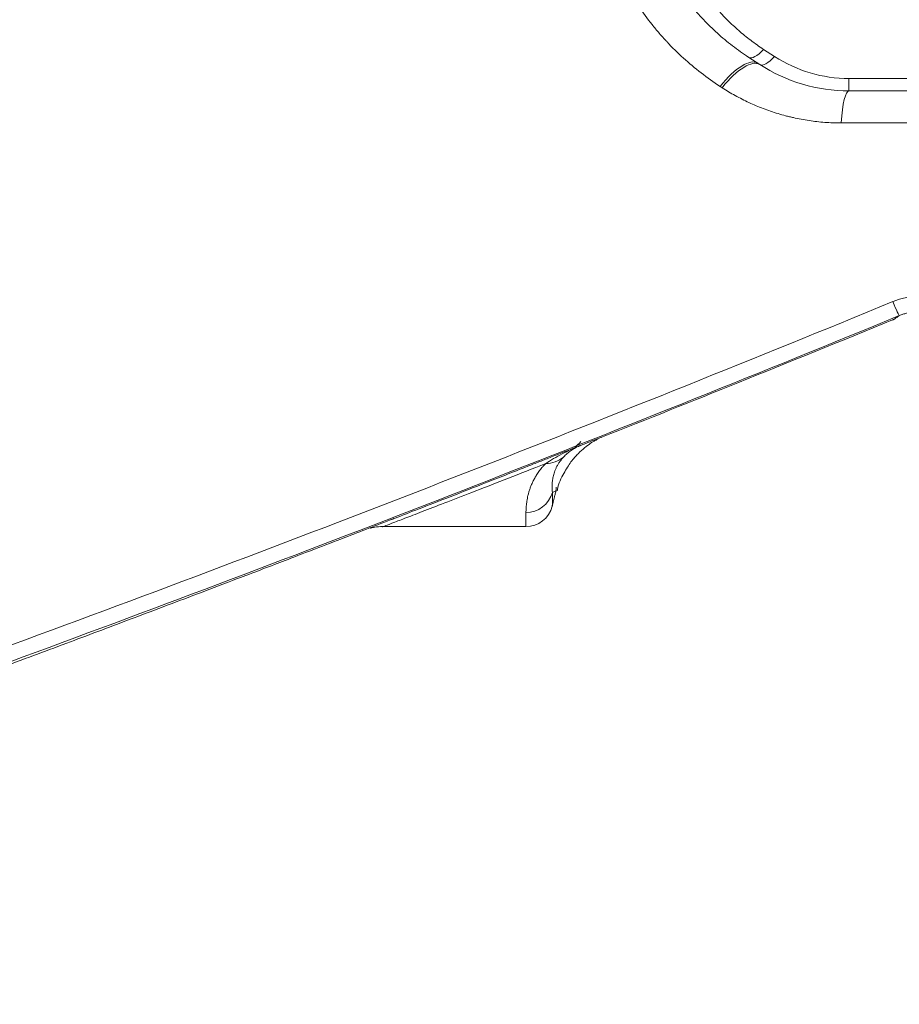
# Model space of a CAD drawing. Header units: millimetres. Extents: x -8 to 594, y 0 to 420.
# Tile 217 of 249: x 496 to 504, y 108 to 117. Entities that reach past the tile are written whole.
import ezdxf

# ---------------------------------------------------------------- set-up
doc = ezdxf.new("R2010")
doc.units = ezdxf.units.MM
doc.layers.add('1', color=7, linetype='Continuous', true_color=0xffffff)
doc.styles.add('Calibri', font='txt')
doc.dimstyles.get("Standard").update_dxf_attribs({"dimtxt": 0.18, "dimasz": 0.18, "dimexe": 0.18, "dimexo": 0.0625, "dimgap": 0.09, "dimtad": 0, "dimtih": 1, "dimtoh": 1, "dimdec": 4, "dimzin": 0, "dimdsep": 46, "dimtxsty": 'Standard', "dimcen": 0.09, "dimadec": 0, "dimazin": 0, "dimtfac": 1, "dimtdec": 4, "dimtofl": 0, "dimtmove": 0, "dimatfit": 3, "dimfxl": 0, "dimtolj": 1, "dimtzin": 0, "dimarcsym": 0})

# ---------------------------------------------------------------- blocks, each defined once
blk = doc.blocks.new('_U3')
at = {"layer": '1', "color": 18, "lineweight": 13}
for p, q in [((461.1408, 119.7832), (461.1408, 87.8581)), ((494.1601, 119.7832), (494.1601, 87.8581)), ((452.3908, 89.8581), (465.6441, 89.8581)), ((502.9101, 89.8581), (489.6568, 89.8581))]:
    blk.add_line(p, q, dxfattribs=at)
at = {"layer": '1', "color": 18}
for points in [[(461.1408, 89.8581), (457.6408, 88.9202), (457.6408, 90.7959)], [(494.1601, 89.8581), (497.6601, 90.7959), (497.6601, 88.9202)]]:
    blk.add_solid(points, dxfattribs=at)
at = {"layer": '1', "color": 18, "linetype": 'Continuous', "lineweight": 13, "char_height": 3.5, "attachment_point": 7, "line_spacing_factor": 1.399613, "style": 'Calibri'}
for s, insert in [('\\fCalibri|b0|i0;\\W1.0000;0.7', (467.3296, 86.8609)), ('\\fCalibri|b0|i0;\\W1.0000;CTRS', (477.4801, 86.8609)), ('\\fCalibri|b0|i0;\\W1.0000;AFT TIE DOWNS', (460.1343, 79.8161))]:
    blk.add_mtext(s, dxfattribs=dict(at, insert=insert))

msp = doc.modelspace()

# ---------------------------------------------------------------- linework, layer by layer
at = {"layer": '1', "color": 155, "linetype": 'Continuous', "lineweight": 13}
for p, q in [((502.5386, 117.0087), (502.6394, 116.9433)), ((503.3202, 116.7416), (503.3202, 116.6278)), ((503.3202, 116.7416), (505.911, 116.7416))]:
    msp.add_line(p, q, dxfattribs=at)
at = {"layer": '1', "color": 155, "linetype": 'Continuous', "lineweight": 18}
for p, q in [((502.5032, 116.8698), (502.4025, 116.9352)), ((505.911, 116.6278), (503.3202, 116.6278)), ((503.7192, 114.5302), (503.7251, 114.5328)), ((500.3627, 112.6378), (499.0538, 112.6378))]:
    msp.add_line(p, q, dxfattribs=at)
msp.add_arc((503.3202, 118.1278), 1.5, 237, 270, dxfattribs=at)
at = {"layer": '1', "color": 155, "linetype": 'Continuous', "lineweight": 13}
msp.add_arc((503.3202, 117.9916), 1.25, 237, 270, dxfattribs=at)
for centre, major_axis, ratio, start_param, end_param in [((502.5386, 117.1449), (0.1362, 0.2097), 0.33345, 3.141593, 4.238025), ((502.2124, 116.4625), (0.2723, 0.4193), 0.359497, 0, 1.298076), ((502.2309, 116.4505), (0.2723, 0.4193), 0.359482, 0, 1.298082), ((502.6394, 117.0795), (0.1362, 0.2097), 0.33345, 3.141593, 4.238025), ((503.3202, 116.1278), (0, 0.5), 0.157553, 0, 1.144275), ((503.6858, 114.8016), (-0.0952, 0.2312), 0.028832, 2.022426, 3.140234), ((500.5442, 113.4645), (0.1768, -0.1767), 0.99094, 5.49289, 6.206876), ((500.3634, 113.0161), (0.25, -0.0004), 0.998985, 4.714123, 6.024542)]:
    msp.add_ellipse(centre, major_axis=major_axis, ratio=ratio, start_param=start_param, end_param=end_param, dxfattribs=at)
at = {"layer": '1', "color": 155, "linetype": 'Continuous', "lineweight": 18}
msp.add_ellipse((500.3627, 112.8878), major_axis=(0, -0.25), ratio=1, start_param=0, end_param=1.313931, dxfattribs=at)
for points, knots in [([(510.2823, 117.2133), (510.2372, 117.2133), (510.1921, 117.2136), (510.102, 117.2147), (510.0569, 117.2155), (509.9217, 117.2189), (509.8317, 117.2223), (509.6967, 117.2291), (509.6292, 117.2329), (509.5618, 117.2373), (509.5168, 117.2404), (509.4944, 117.242), (509.382, 117.2505), (509.2026, 117.2663), (509.0237, 117.2865), (508.8897, 117.3034), (508.8451, 117.3093), (508.756, 117.3217), (508.7114, 117.3281), (508.5781, 117.3483), (508.4893, 117.3629), (508.3566, 117.3865), (508.3124, 117.3946), (508.2241, 117.4114), (508.18, 117.4201), (508.048, 117.447), (507.9603, 117.466), (507.8292, 117.4962), (507.7637, 117.5117), (507.6984, 117.5279), (507.6549, 117.5387), (507.6332, 117.5442), (507.5247, 117.5721), (507.4382, 117.5955), (507.2659, 117.6445), (507.1801, 117.67), (507.0094, 117.7232), (506.9245, 117.7509), (506.8187, 117.7868), (506.7976, 117.794), (506.7554, 117.8086), (506.7344, 117.816), (506.6713, 117.8383), (506.6293, 117.8534), (506.5038, 117.8996), (506.4206, 117.9314), (506.2964, 117.9807), (506.2552, 117.9974), (506.1934, 118.0228), (506.1729, 118.0313), (506.1319, 118.0485), (505.9476, 118.1265), (505.7659, 118.2095), (505.5269, 118.3261), (505.4479, 118.3659), (505.3301, 118.4271), (505.291, 118.4477), (505.2131, 118.4895), (505.0967, 118.5528), (504.9816, 118.6182), (504.8675, 118.685), (504.8297, 118.7075), (504.7542, 118.7529), (504.6416, 118.8218), (504.5304, 118.8927), (504.4202, 118.9648), (504.3837, 118.9891), (504.3109, 119.0381), (504.2747, 119.0629), (504.2026, 119.1127), (504.1668, 119.1379), (504.0954, 119.1886), (504.0599, 119.2142), (503.9539, 119.2916), (503.8141, 119.3964), (503.6772, 119.5045), (503.5757, 119.5867), (503.542, 119.6144), (503.475, 119.67), (503.3752, 119.754), (503.2772, 119.8398), (503.1803, 119.9266), (503.1482, 119.9558), (503.1003, 119.9998), (503.0844, 120.0145), (503.0527, 120.044), (502.9737, 120.118), (502.8959, 120.1932), (502.8039, 120.2844), (502.7734, 120.315), (502.7128, 120.3765), (502.6827, 120.4075), (502.5931, 120.5008), (502.5342, 120.5637), (502.4472, 120.6591), (502.4183, 120.691), (502.3611, 120.7552), (502.276, 120.852), (502.1928, 120.9502), (502.1246, 121.0329), (502.111, 121.0494), (502.0839, 121.0826), (502.0704, 121.0993), (502.0301, 121.1493), (501.9501, 121.2498), (501.8722, 121.3516), (501.7955, 121.4543), (501.7702, 121.4886), (501.72, 121.5576), (501.6951, 121.5923), (501.6458, 121.6618), (501.6214, 121.6968), (501.573, 121.7668), (501.549, 121.802), (501.4777, 121.908), (501.4312, 121.9791), (501.3398, 122.1223), (501.2951, 122.1944), (501.2293, 122.3033), (501.2076, 122.3397), (501.1647, 122.4128), (501.1011, 122.5227), (501.0395, 122.6337), (500.9793, 122.7452), (500.9595, 122.7825), (500.9203, 122.8574), (500.9009, 122.8949), (500.8435, 123.0077), (500.8062, 123.0833), (500.7517, 123.1973), (500.7337, 123.2354), (500.6983, 123.3118), (500.6808, 123.3501), (500.6291, 123.4652), (500.5955, 123.5423), (500.5303, 123.6973), (500.4987, 123.7751), (500.4373, 123.9312), (500.4076, 124.0096), (500.3644, 124.1277), (500.3503, 124.1672), (500.3224, 124.2462), (500.2814, 124.3649), (500.2425, 124.4842), (500.2051, 124.6039), (500.1929, 124.6439), (500.1689, 124.7239), (500.1571, 124.764), (500.1226, 124.8845), (500.1005, 124.965), (500.0583, 125.1265), (500.0381, 125.2074), (499.9997, 125.3697), (499.9814, 125.4511), (499.9555, 125.5733), (499.9471, 125.6142), (499.9308, 125.6958), (499.9071, 125.8185), (499.8855, 125.9414), (499.8653, 126.0646), (499.8589, 126.1057), (499.8464, 126.1879), (499.8284, 126.3114), (499.8126, 126.4351), (499.7982, 126.5589), (499.7936, 126.6002), (499.785, 126.6829), (499.7809, 126.7242), (499.7733, 126.807), (499.7697, 126.8484), (499.763, 126.9312), (499.7598, 126.9726), (499.7512, 127.097), (499.7416, 127.2628), (499.7358, 127.4288), (499.7329, 127.5533), (499.7322, 127.5948), (499.7312, 127.6779), (499.7305, 127.8024), (499.7319, 127.9269), (499.7347, 128.0515), (499.7359, 128.093), (499.7388, 128.176), (499.7404, 128.2175), (499.7461, 128.3419), (499.7509, 128.4249), (499.7595, 128.5492), (499.7626, 128.5906), (499.7693, 128.6734), (499.7729, 128.7148), (499.7843, 128.8389), (499.7929, 128.9216), (499.8073, 129.0455), (499.8123, 129.0868), (499.8228, 129.1693), (499.8393, 129.2929), (499.858, 129.4163), (499.8781, 129.5395), (499.885, 129.5805), (499.8994, 129.6625), (499.9217, 129.7854), (499.9462, 129.9079), (499.9721, 130.0302), (499.9809, 130.0709), (499.9992, 130.1523), (500.0085, 130.1929), (500.0277, 130.2741), (500.0376, 130.3146), (500.0577, 130.3956), (500.0681, 130.436), (500.0997, 130.5572), (500.1439, 130.7183), (500.1919, 130.8784), (500.2294, 130.9982), (500.2421, 131.038), (500.268, 131.1176), (500.3076, 131.2367), (500.3494, 131.3552), (500.3926, 131.4733), (500.4072, 131.5126), (500.437, 131.5911), (500.4521, 131.6302), (500.4982, 131.7474), (500.5299, 131.8252), (500.5788, 131.9413), (500.5953, 131.98), (500.6289, 132.0571), (500.6459, 132.0956), (500.6977, 132.2107), (500.7332, 132.2871), (500.806, 132.4392), (500.8807, 132.5904), (500.9592, 132.74), (501.0194, 132.8516), (501.0397, 132.8887), (501.0808, 132.9626), (501.1432, 133.0732), (501.2076, 133.1828), (501.2734, 133.2917), (501.2955, 133.3279), (501.3291, 133.3819), (501.3404, 133.3999), (501.363, 133.4359), (501.4199, 133.5256), (501.4782, 133.6144), (501.5494, 133.7203), (501.5734, 133.7555), (501.6219, 133.8256), (501.6463, 133.8605), (501.7203, 133.9648), (501.7706, 134.0338), (501.8472, 134.1365), (501.873, 134.1706), (501.925, 134.2384), (502.0037, 134.3398), (502.0843, 134.4398), (502.1526, 134.5224), (502.1663, 134.5389), (502.1938, 134.5718), (502.2353, 134.621), (502.3332, 134.735), (502.419, 134.8313), (502.506, 134.9266), (502.5353, 134.9582), (502.5942, 135.0211), (502.6238, 135.0524), (502.6836, 135.1146), (502.7136, 135.1456), (502.7742, 135.2071), (502.8047, 135.2377), (502.8968, 135.3289), (503.0212, 135.4491), (503.1488, 135.5665), (503.2456, 135.6534), (503.2781, 135.6822), (503.3435, 135.7393), (503.4422, 135.8245), (503.5425, 135.908), (503.644, 135.9902), (503.678, 136.0175), (503.7465, 136.0715), (503.7809, 136.0984), (503.8846, 136.1782), (503.9545, 136.2307), (504.0604, 136.308), (504.0958, 136.3336), (504.1672, 136.3844), (504.203, 136.4096), (504.3111, 136.4844), (504.3838, 136.5335), (504.5307, 136.6298), (504.6047, 136.6771), (504.7542, 136.7699), (504.8296, 136.8154), (504.9246, 136.8711), (504.9436, 136.8822), (504.9818, 136.9042), (505.0009, 136.9152), (505.0584, 136.948), (505.1739, 137.0128), (505.2906, 137.0755), (505.4083, 137.1367), (505.4477, 137.1569), (505.507, 137.1868), (505.5268, 137.1967), (505.5664, 137.2165), (505.6658, 137.2654), (505.7659, 137.3128), (505.9273, 137.3868), (506.0085, 137.4227), (506.172, 137.4927), (506.2543, 137.5266), (506.3577, 137.5678), (506.3784, 137.5759), (506.4199, 137.5922), (506.4822, 137.6163), (506.5448, 137.6398), (506.6703, 137.6861), (506.7544, 137.7159), (506.8812, 137.7591), (506.9235, 137.7732), (507.0085, 137.801), (507.0511, 137.8146), (507.1791, 137.8546), (507.2648, 137.8802), (507.3939, 137.917), (507.437, 137.929), (507.5235, 137.9525), (507.5668, 137.964), (507.6536, 137.9864), (507.6971, 137.9973), (507.7842, 138.0186), (507.8279, 138.029), (507.959, 138.0593), (508.0467, 138.0784), (508.2227, 138.1144), (508.3109, 138.1313), (508.4437, 138.1549), (508.488, 138.1626), (508.5767, 138.1772), (508.6211, 138.1843), (508.7545, 138.2046), (508.8436, 138.217), (508.9775, 138.2339), (509.0222, 138.2393), (509.0893, 138.2469), (509.1117, 138.2494), (509.1565, 138.2542), (509.1789, 138.2566), (509.3804, 138.2769), (509.5598, 138.2905), (509.9193, 138.3087), (510.0993, 138.3133), (510.2797, 138.3133)], [0, 0, 0, 0, 0.003906, 0.003906, 0.007812, 0.007812, 0.015625, 0.015625, 0.019531, 0.021484, 0.021484, 0.023437, 0.023437, 0.03125, 0.039062, 0.039062, 0.042969, 0.042969, 0.046875, 0.046875, 0.054687, 0.054687, 0.058594, 0.058594, 0.0625, 0.0625, 0.070312, 0.070312, 0.074219, 0.076172, 0.076172, 0.078125, 0.078125, 0.085937, 0.085937, 0.09375, 0.09375, 0.101562, 0.101562, 0.103516, 0.103516, 0.105469, 0.105469, 0.109375, 0.109375, 0.117187, 0.117187, 0.121094, 0.121094, 0.123047, 0.123047, 0.125, 0.140625, 0.140625, 0.148437, 0.148437, 0.152344, 0.152344, 0.15625, 0.164062, 0.164062, 0.167969, 0.167969, 0.171875, 0.179687, 0.179687, 0.183594, 0.183594, 0.1875, 0.1875, 0.191406, 0.191406, 0.195312, 0.195312, 0.203125, 0.210937, 0.210937, 0.214844, 0.214844, 0.21875, 0.226562, 0.226562, 0.230469, 0.230469, 0.232422, 0.232422, 0.234375, 0.242187, 0.242187, 0.246094, 0.246094, 0.25, 0.25, 0.257812, 0.257812, 0.261719, 0.261719, 0.265625, 0.273437, 0.273437, 0.275391, 0.275391, 0.277344, 0.277344, 0.28125, 0.289062, 0.289062, 0.292969, 0.292969, 0.296875, 0.296875, 0.300781, 0.300781, 0.304687, 0.304687, 0.3125, 0.3125, 0.320312, 0.320312, 0.324219, 0.324219, 0.328125, 0.335937, 0.335937, 0.339844, 0.339844, 0.34375, 0.34375, 0.351562, 0.351562, 0.355469, 0.355469, 0.359375, 0.359375, 0.367187, 0.367187, 0.375, 0.375, 0.382812, 0.382812, 0.386719, 0.386719, 0.390625, 0.398437, 0.398437, 0.402344, 0.402344, 0.40625, 0.40625, 0.414062, 0.414062, 0.421875, 0.421875, 0.429687, 0.429687, 0.433594, 0.433594, 0.4375, 0.445312, 0.445312, 0.449219, 0.449219, 0.453125, 0.460937, 0.460937, 0.464844, 0.464844, 0.46875, 0.46875, 0.472656, 0.472656, 0.476562, 0.476562, 0.484375, 0.492187, 0.492187, 0.496094, 0.496094, 0.5, 0.507812, 0.507812, 0.511719, 0.511719, 0.515625, 0.515625, 0.523437, 0.523437, 0.527344, 0.527344, 0.53125, 0.53125, 0.539062, 0.539062, 0.542969, 0.542969, 0.546875, 0.554687, 0.554687, 0.558594, 0.558594, 0.5625, 0.570312, 0.570312, 0.574219, 0.574219, 0.578125, 0.578125, 0.582031, 0.582031, 0.585937, 0.585937, 0.59375, 0.601562, 0.601562, 0.605469, 0.605469, 0.609375, 0.617187, 0.617187, 0.621094, 0.621094, 0.625, 0.625, 0.632812, 0.632812, 0.636719, 0.636719, 0.640625, 0.640625, 0.648437, 0.648437, 0.65625, 0.664062, 0.664062, 0.667969, 0.667969, 0.671875, 0.679687, 0.679687, 0.683594, 0.683594, 0.685547, 0.685547, 0.6875, 0.695312, 0.695312, 0.699219, 0.699219, 0.703125, 0.703125, 0.710937, 0.710937, 0.714844, 0.714844, 0.71875, 0.726562, 0.726562, 0.728516, 0.728516, 0.730469, 0.734375, 0.742187, 0.742187, 0.746094, 0.746094, 0.75, 0.75, 0.753906, 0.753906, 0.757812, 0.757812, 0.765625, 0.773437, 0.773437, 0.777344, 0.777344, 0.78125, 0.789062, 0.789062, 0.792969, 0.792969, 0.796875, 0.796875, 0.804687, 0.804687, 0.808594, 0.808594, 0.8125, 0.8125, 0.820312, 0.820312, 0.828125, 0.828125, 0.835937, 0.835937, 0.837891, 0.837891, 0.839844, 0.839844, 0.84375, 0.851562, 0.851562, 0.855469, 0.855469, 0.857422, 0.857422, 0.859375, 0.867187, 0.867187, 0.875, 0.875, 0.882812, 0.882812, 0.884766, 0.884766, 0.886719, 0.890625, 0.890625, 0.898437, 0.898437, 0.902344, 0.902344, 0.90625, 0.90625, 0.914062, 0.914062, 0.917969, 0.917969, 0.921875, 0.921875, 0.925781, 0.925781, 0.929687, 0.929687, 0.9375, 0.9375, 0.945312, 0.945312, 0.949219, 0.949219, 0.953125, 0.953125, 0.960937, 0.960937, 0.964844, 0.964844, 0.966797, 0.966797, 0.96875, 0.96875, 0.984375, 0.984375, 1, 1, 1, 1]), ([(502.4025, 116.9352), (502.3766, 116.952), (502.3512, 116.9693), (502.3014, 117.0046), (502.277, 117.0227), (502.2053, 117.0781), (502.1594, 117.1167), (502.0712, 117.1966), (502.029, 117.2381), (501.9479, 117.3238), (501.909, 117.3681), (501.8533, 117.4366), (501.8352, 117.4598), (501.8086, 117.495), (501.7999, 117.5069), (501.7826, 117.5306), (501.7741, 117.5425), (501.7323, 117.6025), (501.7008, 117.6514), (501.6414, 117.7509), (501.6136, 117.8015), (501.5811, 117.8659), (501.5747, 117.8788), (501.5622, 117.9047), (501.5438, 117.9437), (501.5265, 117.9831), (501.5154, 118.0095)], [0, 0, 0, 0, 0.0625, 0.0625, 0.125, 0.125, 0.25, 0.25, 0.375, 0.375, 0.5, 0.5, 0.5625, 0.5625, 0.59375, 0.59375, 0.625, 0.625, 0.75, 0.75, 0.875, 0.875, 0.90625, 0.90625, 0.9375, 1, 1, 1, 1]), ([(503.781, 114.5704), (502.5318, 114.0563), (501.2784, 113.5534), (498.7629, 112.57), (497.5009, 112.0895), (494.9683, 111.1507), (493.6977, 110.6925), (492.1041, 110.1336), (491.6256, 109.967), (491.1466, 109.8019), (490.8271, 109.6922), (490.6672, 109.6375), (489.8678, 109.3651), (489.2273, 109.1499), (488.5859, 108.9375)], [0, 0, 0, 0, 0.25, 0.25, 0.5, 0.5, 0.75, 0.75, 0.8125, 0.84375, 0.84375, 0.875, 0.875, 1, 1, 1, 1]), ([(501.04, 113.451), (501.0478, 113.454), (501.4683, 113.6197), (502.3629, 113.9785), (503.2477, 114.3373), (503.7194, 114.5305)], [0, 0, 0, 0, 0.008727, 0.471686, 1, 1, 1, 1]), ([(500.6501, 112.9647), (500.6507, 112.9693), (500.6597, 113.0343), (500.7107, 113.1303), (500.7779, 113.2396), (500.8465, 113.3138), (500.9068, 113.367), (500.9594, 113.4046), (500.9997, 113.4288), (501.0183, 113.4393), (501.024, 113.4417)], [0, 0, 0, 0, 0.007125, 0.100952, 0.196269, 0.30014, 0.421814, 0.573139, 0.770625, 1, 1, 1, 1]), ([(500.8594, 113.3802), (500.8677, 113.3834), (500.8759, 113.3865), (500.8917, 113.3926), (500.8994, 113.3956), (500.9217, 113.4043), (500.9357, 113.4097), (500.975, 113.425), (500.9975, 113.4338), (501.0336, 113.4481), (501.0477, 113.4538), (501.0589, 113.4584)], [0, 0, 0, 0, 0.086022, 0.086022, 0.172043, 0.172043, 0.344086, 0.344086, 0.688172, 0.688172, 1, 1, 1, 1]), ([(499.1233, 112.6998), (499.1367, 112.705), (499.1506, 112.7104), (499.2287, 112.7406), (499.3026, 112.7692), (499.4705, 112.8345), (499.5645, 112.871), (499.772, 112.952), (499.8856, 112.9964), (500.1318, 113.093), (500.2644, 113.1451), (500.4419, 113.215), (500.478, 113.2293), (500.5329, 113.251), (500.5514, 113.2583), (500.5886, 113.273), (500.6823, 113.31), (500.7795, 113.3485), (500.8594, 113.3802)], [0, 0, 0, 0, 0.043291, 0.043291, 0.234633, 0.234633, 0.425975, 0.425975, 0.617316, 0.617316, 0.808658, 0.808658, 0.856494, 0.856494, 0.880411, 0.880411, 0.904329, 1, 1, 1, 1]), ([(494.6857, 111.0231), (494.7805, 111.0581), (494.9844, 111.1335), (495.2722, 111.2402), (495.5631, 111.3484), (495.837, 111.4505), (496.1326, 111.561), (496.4272, 111.6715), (496.7195, 111.7815), (497.02, 111.895), (497.328, 112.0116), (497.6137, 112.1202), (497.8649, 112.216), (498.0746, 112.2961), (498.2498, 112.3632), (498.4569, 112.4427), (498.7581, 112.5585), (498.9953, 112.6503), (499.1489, 112.7099)], [0, 0, 0, 0, 0.091276, 0.203666, 0.320263, 0.436126, 0.541032, 0.626667, 0.703086, 0.770367, 0.828623, 0.878031, 0.904547, 0.92783, 0.948045, 0.958506, 0.9746, 1, 1, 1, 1]), ([(498.9377, 112.6241), (498.9399, 112.6247), (498.949, 112.6269), (498.9851, 112.6335), (499.0254, 112.6399), (499.052, 112.6375), (499.0537, 112.6374)], [0, 0, 0, 0, 0.122574, 0.437037, 0.96299, 1, 1, 1, 1])]:
    msp.add_open_spline(points, degree=3, knots=knots, dxfattribs=at)
at = {"layer": '1', "color": 155, "linetype": 'Continuous', "lineweight": 13}
for points, knots in [([(502.1406, 116.6697), (502.0803, 116.7088), (502.0222, 116.7501), (501.9101, 116.8367), (501.8562, 116.882), (501.7523, 116.9767), (501.7023, 117.026), (501.6484, 117.0836), (501.6425, 117.0901), (501.6306, 117.103), (501.6247, 117.1095), (501.6071, 117.1291), (501.5725, 117.1685), (501.5392, 117.2087), (501.4745, 117.2901), (501.4337, 117.3457), (501.357, 117.4595), (501.321, 117.5178), (501.2537, 117.6368), (501.2223, 117.6976), (501.1642, 117.8217), (501.1375, 117.8851), (501.1131, 117.9498)], [0, 0, 0, 0, 0.125, 0.125, 0.25, 0.25, 0.375, 0.375, 0.390625, 0.390625, 0.40625, 0.40625, 0.4375, 0.5, 0.5, 0.625, 0.625, 0.75, 0.75, 0.875, 0.875, 1, 1, 1, 1]), ([(502.1141, 117.3778), (502.1444, 117.3432), (502.1759, 117.3095), (502.2413, 117.244), (502.2753, 117.2122), (502.3458, 117.1505), (502.3824, 117.1206), (502.4583, 117.063), (502.4977, 117.0353), (502.5386, 117.0087)], [0, 0, 0, 0, 0.25, 0.25, 0.5, 0.5, 0.75, 0.75, 1, 1, 1, 1]), ([(503.2485, 116.3347), (503.1987, 116.3347), (503.1494, 116.3365), (503.0515, 116.3438), (503.003, 116.3493), (502.9066, 116.3636), (502.8588, 116.3725), (502.7996, 116.3858), (502.7818, 116.3899), (502.7641, 116.3943), (502.7523, 116.3973), (502.7464, 116.3988), (502.7171, 116.4065), (502.6939, 116.4131), (502.6248, 116.434), (502.5797, 116.4494), (502.4911, 116.4832), (502.4476, 116.5016), (502.3624, 116.5413), (502.2788, 116.5839), (502.1984, 116.6321), (502.1591, 116.6577)], [0, 0, 0, 0, 0.125, 0.125, 0.25, 0.25, 0.375, 0.375, 0.40625, 0.421875, 0.421875, 0.4375, 0.4375, 0.5, 0.5, 0.625, 0.625, 0.75, 0.75, 0.875, 1, 1, 1, 1]), ([(505.9292, 116.3337), (505.6545, 116.3338), (505.3797, 116.3339), (504.4861, 116.3342), (503.8673, 116.3344), (503.2485, 116.3347)], [0, 0, 0, 0, 0.307496, 0.307496, 1, 1, 1, 1]), ([(488.4557, 109.0404), (489.1002, 109.2536), (489.7437, 109.4696), (490.5468, 109.7432), (490.7074, 109.7981), (491.0284, 109.9082), (491.5097, 110.0739), (491.9905, 110.2412), (493.5915, 110.8025), (494.868, 111.2627), (497.4124, 112.2056), (498.6802, 112.6883), (501.2073, 113.6763), (502.4665, 114.1816), (503.7214, 114.6982)], [0, 0, 0, 0, 0.125, 0.125, 0.15625, 0.15625, 0.1875, 0.25, 0.25, 0.5, 0.5, 0.75, 0.75, 1, 1, 1, 1]), ([(503.7214, 114.6982), (503.7377, 114.705), (503.7541, 114.711), (503.7872, 114.722), (503.8206, 114.7319), (503.8716, 114.743), (503.9061, 114.7481), (503.9279, 114.7505), (503.9322, 114.751), (503.9409, 114.7518), (503.954, 114.7529), (503.9669, 114.7537), (503.9929, 114.7547), (504.0101, 114.7549), (504.0444, 114.7539), (504.0786, 114.7518), (504.1126, 114.7473), (504.1295, 114.7445)], [0, 0, 0, 0, 0.125, 0.125, 0.25, 0.375, 0.5, 0.5, 0.53125, 0.53125, 0.5625, 0.625, 0.625, 0.75, 0.75, 0.875, 1, 1, 1, 1]), ([(504.053, 114.6011), (504.042, 114.603), (504.0197, 114.606), (503.9972, 114.6074), (503.9745, 114.6081), (503.963, 114.6081), (503.94, 114.6072), (503.9285, 114.6063), (503.9051, 114.6038), (503.8936, 114.6021), (503.8706, 114.5979), (503.8478, 114.593), (503.8253, 114.5864), (503.803, 114.579), (503.792, 114.5749), (503.781, 114.5704)], [0, 0, 0, 0, 0.125, 0.25, 0.25, 0.375, 0.375, 0.5, 0.5, 0.625, 0.625, 0.75, 0.875, 0.875, 1, 1, 1, 1]), ([(503.7251, 114.5328), (503.7265, 114.5336), (503.7281, 114.5345), (503.7325, 114.5371), (503.7355, 114.539), (503.7423, 114.5434), (503.7461, 114.5459), (503.7547, 114.5517), (503.7593, 114.5549), (503.7695, 114.5621), (503.775, 114.5661), (503.781, 114.5704)], [0, 0, 0, 0, 0.147394, 0.147394, 0.360546, 0.360546, 0.573697, 0.573697, 0.786849, 0.786849, 1, 1, 1, 1]), ([(500.5442, 113.2157), (500.5677, 113.2313), (500.6161, 113.2617), (500.6671, 113.2902), (500.7196, 113.3177), (500.7466, 113.331), (500.788, 113.3501), (500.8021, 113.3563), (500.8233, 113.3654), (500.834, 113.3699), (500.8449, 113.3743), (500.8521, 113.3773), (500.8557, 113.3787), (500.8594, 113.3802)], [0, 0, 0, 0, 0.25, 0.5, 0.5, 0.75, 0.75, 0.875, 0.875, 0.9375, 0.96875, 0.96875, 1, 1, 1, 1]), ([(500.8594, 113.3802), (500.8575, 113.3794), (500.8557, 113.3787), (500.852, 113.3771), (500.8465, 113.3748), (500.8411, 113.3724), (500.8304, 113.3674), (500.8234, 113.3638), (500.8029, 113.3527), (500.7897, 113.3445), (500.7644, 113.3269), (500.7402, 113.3079), (500.7179, 113.2863), (500.7072, 113.275)], [0, 0, 0, 0, 0.03125, 0.03125, 0.0625, 0.125, 0.125, 0.25, 0.25, 0.5, 0.5, 0.75, 1, 1, 1, 1]), ([(500.7072, 113.275), (500.7029, 113.2704), (500.6989, 113.2658), (500.6912, 113.2568), (500.6876, 113.2524), (500.6772, 113.2391), (500.6711, 113.2304), (500.6599, 113.2133), (500.6549, 113.2049), (500.6459, 113.1884), (500.6419, 113.1803), (500.6346, 113.1644), (500.6314, 113.1566), (500.6256, 113.1413), (500.6231, 113.1338), (500.6185, 113.1191), (500.6165, 113.1119), (500.613, 113.0979), (500.6115, 113.091), (500.6076, 113.0708), (500.6058, 113.0579), (500.604, 113.0396), (500.6035, 113.0336), (500.6029, 113.0219), (500.6026, 113.0163), (500.6023, 112.9997), (500.6025, 112.9893), (500.6034, 112.9696), (500.6041, 112.9604), (500.605, 112.9518)], [0, 0, 0, 0, 0.03125, 0.03125, 0.0625, 0.0625, 0.125, 0.125, 0.1875, 0.1875, 0.25, 0.25, 0.3125, 0.3125, 0.375, 0.375, 0.4375, 0.4375, 0.5, 0.5, 0.625, 0.625, 0.6875, 0.6875, 0.75, 0.75, 0.875, 0.875, 1, 1, 1, 1]), ([(500.5442, 113.2157), (500.4233, 113.1682), (500.3093, 113.1236), (500.0956, 113.0401), (499.9958, 113.0013), (499.8109, 112.9293), (499.6405, 112.8632), (499.4294, 112.7816), (499.2637, 112.7177), (499.144, 112.6718), (499.0711, 112.6441), (499.0542, 112.6378), (499.0538, 112.6378)], [0, 0, 0, 0, 0.125, 0.125, 0.25, 0.25, 0.375, 0.5, 0.625, 0.75, 0.875, 1, 1, 1, 1]), ([(500.3634, 112.7663), (500.3634, 112.7784), (500.3637, 112.7912), (500.3652, 112.8186), (500.3664, 112.8331), (500.3692, 112.8562), (500.3703, 112.8641), (500.3728, 112.8803), (500.3742, 112.8887), (500.3776, 112.9057), (500.3794, 112.9145), (500.3837, 112.9324), (500.3861, 112.9415), (500.3914, 112.9602), (500.3944, 112.9698), (500.401, 112.9894), (500.4047, 112.9994), (500.4128, 113.0198), (500.4172, 113.0302), (500.427, 113.0514), (500.4324, 113.0623), (500.4443, 113.0843), (500.4507, 113.0956), (500.465, 113.1185), (500.4728, 113.1301), (500.49, 113.1539), (500.4994, 113.1659), (500.515, 113.1844), (500.5204, 113.1905), (500.5319, 113.203), (500.5379, 113.2093), (500.5442, 113.2157)], [0, 0, 0, 0, 0.125, 0.125, 0.25, 0.25, 0.3125, 0.3125, 0.375, 0.375, 0.4375, 0.4375, 0.5, 0.5, 0.5625, 0.5625, 0.625, 0.625, 0.6875, 0.6875, 0.75, 0.75, 0.8125, 0.8125, 0.875, 0.875, 0.9375, 0.9375, 0.96875, 0.96875, 1, 1, 1, 1]), ([(500.6412, 113.0003), (500.6411, 112.9988), (500.641, 112.9974), (500.6404, 112.9913), (500.64, 112.987), (500.6393, 112.9796), (500.6391, 112.9765), (500.6389, 112.973), (500.6389, 112.9721), (500.6389, 112.9713)], [0, 0, 0, 0, 0.106552, 0.106552, 0.481733, 0.481733, 0.856915, 0.856915, 1, 1, 1, 1]), ([(500.605, 112.9518), (500.6049, 112.9304), (500.6049, 112.9118), (500.6049, 112.8798), (500.6048, 112.8665), (500.6048, 112.8452), (500.6047, 112.8373), (500.6047, 112.8294), (500.6046, 112.8264), (500.6046, 112.825), (500.6045, 112.8244), (500.6045, 112.8243), (500.6045, 112.8243)], [0, 0, 0, 0, 0.25, 0.25, 0.5, 0.5, 0.75, 0.75, 0.875, 0.9375, 0.9375, 1, 1, 1, 1]), ([(500.6405, 112.9652), (500.6406, 112.9653), (500.6408, 112.9654), (500.6409, 112.9655), (500.6412, 112.9657), (500.6413, 112.9658), (500.6415, 112.9659), (500.6416, 112.966), (500.6417, 112.9661), (500.6418, 112.9662), (500.6418, 112.9663), (500.6418, 112.9663), (500.6418, 112.9663), (500.6417, 112.9663), (500.6411, 112.9661), (500.6399, 112.9657), (500.6363, 112.9643), (500.6339, 112.9633), (500.6277, 112.9608), (500.624, 112.9593), (500.6154, 112.9559), (500.6105, 112.954), (500.605, 112.9518)], [0, 0, 0, 0, 0.057271, 0.135832, 0.135832, 0.214392, 0.214392, 0.253673, 0.253673, 0.292953, 0.292953, 0.332233, 0.332233, 0.371514, 0.371514, 0.528635, 0.528635, 0.685757, 0.685757, 0.842878, 0.842878, 1, 1, 1, 1]), ([(500.3627, 112.6378), (500.3627, 112.6378), (500.3628, 112.638), (500.3628, 112.6387), (500.3629, 112.6402), (500.363, 112.6432), (500.3631, 112.6512), (500.3631, 112.6593), (500.3632, 112.6807), (500.3632, 112.6941), (500.3633, 112.7262), (500.3634, 112.7449), (500.3634, 112.7663)], [0, 0, 0, 0, 0.0625, 0.0625, 0.125, 0.25, 0.25, 0.5, 0.5, 0.75, 0.75, 1, 1, 1, 1])]:
    msp.add_open_spline(points, degree=3, knots=knots, dxfattribs=at)
for points in [[(502.1591, 116.6577), (502.1529, 116.6617), (502.1468, 116.6657), (502.1406, 116.6697)], [(500.8144, 113.3641), (500.8306, 113.3823), (500.8476, 113.3997), (500.8654, 113.4162)]]:
    msp.add_open_spline(points, degree=3, dxfattribs=at)
at = {"layer": '1', "color": 155, "linetype": 'Continuous', "lineweight": 18}
msp.add_open_spline([(500.6031, 112.8268), (500.6142, 112.8709), (500.6399, 112.9733)], degree=2, dxfattribs=at)

# ---------------------------------------------------------------- dimensions: what is measured, and where the dimension line sits
at = {"layer": '1', "color": 18, "linetype": 'Continuous', "lineweight": 13}
dim = msp.add_linear_dim(base=(494.1601, 89.8581), p1=(461.1408, 121.2832), p2=(494.1601, 121.2832), text=' <> \\fCalibri|b0|i0;\\C18;{\\H1.00x;\\fCalibri|b0|i0;CTRS\\fCalibri|b0|i0;}\\C18;\\P\\fCalibri|b0|i0;\\C18;{\\H1.00x;\\fCalibri|b0|i0;AFT TIE DOWNS\\fCalibri|b0|i0;}\\C18;', dimstyle='Standard', override={"dimtxt": 3.5, "dimasz": 3.5, "dimexe": 2, "dimexo": 0, "dimgap": 1.5, "dimtih": 0, "dimtoh": 0, "dimdec": 1, "dimlfac": 0.02, "dimdsep": 46, "dimlunit": 2, "dimtxsty": 'Calibri', "dimsah": 1, "dimse1": 0, "dimse2": 0, "dimsd1": 0, "dimsd2": 0, "dimclrd": 18, "dimclre": 18, "dimclrt": 18, "dimtol": 0, "dimtm": -0.1, "dimtfac": 1, "dimtdec": 2, "dimtofl": 1, "dimtmove": 0, "dimlwd": 13, "dimlwe": 13}, dxfattribs=at)
dim.commit()
dim.dimension.update_dxf_attribs({"geometry": '_U3', "text_midpoint": (477.6505, 89.8581), "dimtype": 160})

doc.saveas('drawing.dxf')
